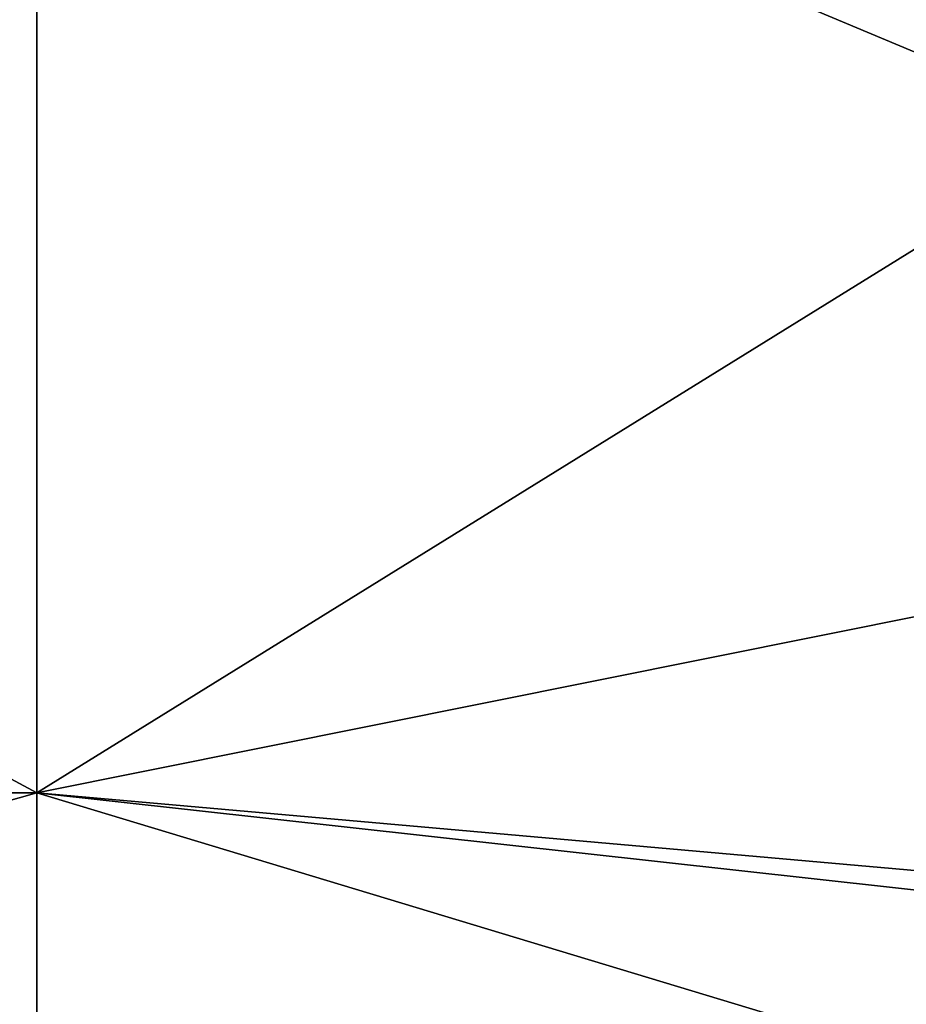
# Model space of a CAD drawing. Extents: x -1633 to 62, y -535 to 375.
# Tile 168 of 256: x -117 to -84, y -208 to -172. Entities that reach past the tile are written whole.
import ezdxf

# ---------------------------------------------------------------- set-up
doc = ezdxf.new("R2010")
doc.units = 0
doc.header["$LTSCALE"] = 33.374815
doc.layers.add('409', color=7, linetype='CONTINUOUS')

msp = doc.modelspace()

# ---------------------------------------------------------------- linework, layer by layer
at = {"layer": '409', "color": 7, "linetype": 'CONTINUOUS'}
for points in [[(-193.658, -159.099, 159.099), (-193.658, -200.476, 102.148), (-116.773, -159.099, 159.099), (-193.658, -159.099, 159.099)], [(-116.773, -159.099, 159.099), (-193.658, -200.476, 102.148), (-116.773, -200.476, 102.148), (-116.773, -159.099, 159.099)], [(-193.658, -200.476, -102.148), (-193.658, -159.099, -159.099), (-116.773, -200.476, -102.148), (-193.658, -200.476, -102.148)], [(-116.773, -200.476, -102.148), (-193.658, -159.099, -159.099), (-116.773, -159.099, -159.099), (-116.773, -200.476, -102.148)], [(-116.773, -159.099, 159.099), (-116.773, -200.476, 102.148), (-49.977, -159.099, 159.099), (-116.773, -159.099, 159.099)], [(-49.977, -159.099, 159.099), (-116.773, -200.476, 102.148), (-49.977, -187.08, 125.004), (-49.977, -159.099, 159.099)], [(-116.773, -200.476, -102.148), (-116.773, -159.099, -159.099), (-49.977, -187.081, -125.003), (-116.773, -200.476, -102.148)], [(-49.977, -187.081, -125.003), (-116.773, -159.099, -159.099), (-49.977, -163.02, -155.079), (-49.977, -187.081, -125.003)], [(-49.977, -187.08, 125.004), (-116.773, -200.476, 102.148), (-49.977, -207.873, 86.104), (-49.977, -187.08, 125.004)], [(-49.977, -206.386, -89.61), (-116.773, -200.476, -102.148), (-49.977, -187.081, -125.003), (-49.977, -206.386, -89.61)], [(-193.658, -200.476, 102.148), (-193.658, -222.23, 35.198), (-116.773, -200.476, 102.148), (-193.658, -200.476, 102.148)], [(-116.773, -200.476, 102.148), (-193.658, -222.23, 35.198), (-116.773, -222.23, 35.198), (-116.773, -200.476, 102.148)], [(-193.658, -222.23, -35.198), (-193.658, -200.476, -102.148), (-116.773, -222.23, -35.198), (-193.658, -222.23, -35.198)], [(-116.773, -222.23, -35.198), (-193.658, -200.476, -102.148), (-116.773, -200.476, -102.148), (-116.773, -222.23, -35.198)], [(-116.773, -200.476, 102.148), (-116.773, -222.23, 35.198), (-49.977, -207.873, 86.104), (-116.773, -200.476, 102.148)], [(-116.773, -222.23, -35.198), (-116.773, -200.476, -102.148), (-49.977, -220.677, -43.895), (-116.773, -222.23, -35.198)], [(-49.977, -220.677, -43.895), (-116.773, -200.476, -102.148), (-49.977, -207.873, -86.104), (-49.977, -220.677, -43.895)], [(-49.977, -207.873, -86.104), (-116.773, -200.476, -102.148), (-49.977, -206.386, -89.61), (-49.977, -207.873, -86.104)], [(-49.977, -207.873, 86.104), (-116.773, -222.23, 35.198), (-49.977, -220.677, 43.895), (-49.977, -207.873, 86.104)]]:
    msp.add_3dface(points, dxfattribs=at)

doc.saveas('drawing.dxf')
